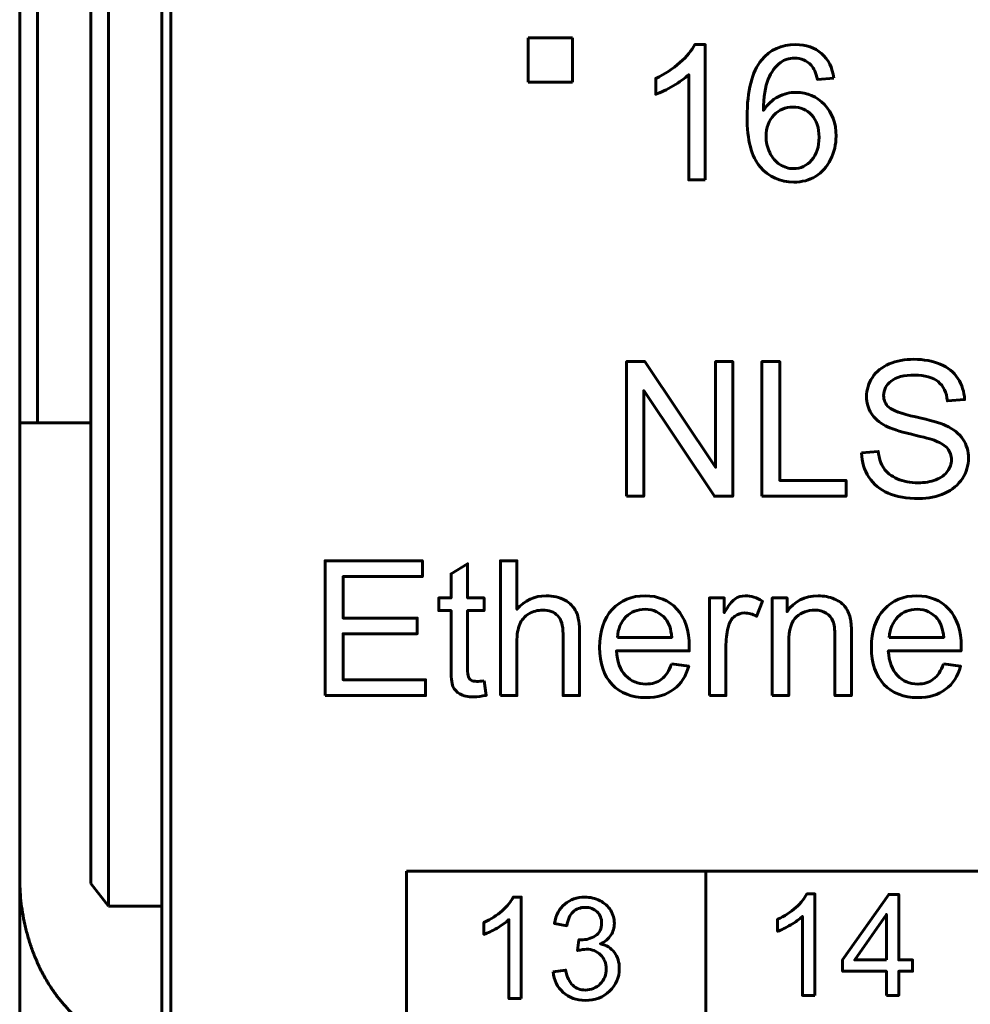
# Model space of a CAD drawing. Header units: millimetres. Extents: x -13 to 39, y -19 to 89.
# Tile 3 of 18: x -6 to 4, y 2 to 13. Entities that reach past the tile are written whole.
import ezdxf

# ---------------------------------------------------------------- set-up
doc = ezdxf.new("R2010")
doc.units = ezdxf.units.MM
doc.linetypes.add('K5LT32786', pattern=[0])
doc.linetypes.add('K5LT_BASIC', pattern=[0])

msp = doc.modelspace()

# ---------------------------------------------------------------- linework, layer by layer
at = {"color": 150, "linetype": 'K5LT32786', "lineweight": 60, "true_color": 0x0080ff}
for p, q in [((-6.261, 61.118), (-6.261, 8.557)), ((-6.061, 8.557), (-6.061, 61.118)), ((-5.461, 23.645), (-5.461, 3.373)), ((-5.261, 3.117), (-5.261, 23.338)), ((-4.661, 3.117), (-4.661, 20.438)), ((-4.561, 20.438), (-4.561, -1.962)), ((-0.541, 12.888), (-0.041, 12.888)), ((-0.541, 12.388), (-0.541, 12.888)), ((-0.041, 12.888), (-0.041, 12.388)), ((-0.041, 12.388), (-0.541, 12.388)), ((-6.061, 8.557), (-6.261, 8.557)), ((-6.261, 8.557), (-6.261, 3.437)), ((-6.061, 8.557), (-5.461, 8.557)), ((-6.261, -2.918), (-6.261, 3.437)), ((1.458, 3.512), (1.458, -1.563)), ((-5.261, 3.117), (-5.461, 3.373)), ((-4.661, 3.117), (-5.261, 3.117)), ((-4.661, 3.117), (-4.661, 1.517))]:
    msp.add_line(p, q, dxfattribs=at)
for points, knots in [([(1.453, 11.289), (1.453, 11.289), (1.267, 11.289), (1.267, 11.289), (1.267, 12.475), (1.267, 12.475), (1.222, 12.432), (1.163, 12.39), (1.091, 12.347), (1.018, 12.304), (0.953, 12.272), (0.895, 12.251), (0.895, 12.251), (0.895, 12.431), (0.895, 12.431), (0.999, 12.48), (1.09, 12.539), (1.168, 12.609), (1.246, 12.678), (1.301, 12.746), (1.334, 12.811), (1.334, 12.811), (1.453, 12.811), (1.453, 12.811), (1.453, 11.289), (1.453, 11.289)], [0, 0, 0, 0, 0.111111, 0.111111, 0.222222, 0.222222, 0.222222, 0.333333, 0.333333, 0.333333, 0.444444, 0.444444, 0.444444, 0.555556, 0.555556, 0.555556, 0.666667, 0.666667, 0.666667, 0.777778, 0.777778, 0.777778, 0.888889, 0.888889, 1, 1, 1, 1]), ([(2.899, 12.434), (2.899, 12.434), (2.715, 12.42), (2.715, 12.42), (2.699, 12.493), (2.675, 12.546), (2.644, 12.579), (2.594, 12.632), (2.532, 12.659), (2.457, 12.659), (2.398, 12.659), (2.345, 12.642), (2.299, 12.609), (2.241, 12.566), (2.195, 12.504), (2.161, 12.422), (2.127, 12.34), (2.109, 12.224), (2.108, 12.072), (2.153, 12.14), (2.208, 12.191), (2.273, 12.224), (2.337, 12.257), (2.405, 12.274), (2.476, 12.274), (2.601, 12.274), (2.707, 12.228), (2.794, 12.136), (2.881, 12.045), (2.925, 11.927), (2.925, 11.782), (2.925, 11.687), (2.904, 11.599), (2.863, 11.517), (2.822, 11.435), (2.766, 11.373), (2.694, 11.329), (2.623, 11.286), (2.541, 11.264), (2.45, 11.264), (2.295, 11.264), (2.169, 11.321), (2.07, 11.435), (1.973, 11.549), (1.924, 11.737), (1.924, 11.999), (1.924, 12.292), (1.978, 12.505), (2.086, 12.638), (2.181, 12.753), (2.308, 12.811), (2.469, 12.811), (2.588, 12.811), (2.686, 12.778), (2.838, 12.644), (2.884, 12.552), (2.899, 12.434)], [0, 0, 0, 0, 0.052632, 0.052632, 0.052632, 0.105263, 0.105263, 0.105263, 0.157895, 0.157895, 0.157895, 0.210526, 0.210526, 0.210526, 0.263158, 0.263158, 0.263158, 0.315789, 0.315789, 0.315789, 0.368421, 0.368421, 0.368421, 0.421053, 0.421053, 0.421053, 0.473684, 0.473684, 0.473684, 0.526316, 0.526316, 0.526316, 0.578947, 0.578947, 0.578947, 0.631579, 0.631579, 0.631579, 0.684211, 0.684211, 0.684211, 0.736842, 0.736842, 0.736842, 0.789474, 0.789474, 0.789474, 0.842105, 0.842105, 0.842105, 0.894737, 0.894737, 0.894737, 0.947368, 0.947368, 1, 1, 1, 1]), ([(2.137, 11.78), (2.137, 11.716), (2.151, 11.655), (2.178, 11.596), (2.206, 11.538), (2.244, 11.493), (2.292, 11.463), (2.341, 11.432), (2.392, 11.416), (2.447, 11.416), (2.526, 11.416), (2.594, 11.448), (2.706, 11.575), (2.734, 11.661), (2.734, 11.77), (2.734, 11.875), (2.707, 11.958), (2.596, 12.078), (2.525, 12.109), (2.439, 12.109), (2.355, 12.109), (2.284, 12.078), (2.225, 12.018), (2.167, 11.958), (2.137, 11.878), (2.137, 11.78)], [0, 0, 0, 0, 0.111111, 0.111111, 0.111111, 0.222222, 0.222222, 0.222222, 0.333333, 0.333333, 0.333333, 0.444444, 0.444444, 0.555556, 0.555556, 0.555556, 0.666667, 0.666667, 0.777778, 0.777778, 0.777778, 0.888889, 0.888889, 0.888889, 1, 1, 1, 1]), ([(0.568, 7.729), (0.568, 7.729), (0.568, 9.244), (0.568, 9.244), (0.774, 9.244), (0.774, 9.244), (1.57, 8.055), (1.57, 8.055), (1.57, 9.244), (1.57, 9.244), (1.762, 9.244), (1.762, 9.244), (1.762, 7.729), (1.762, 7.729), (1.556, 7.729), (1.556, 7.729), (0.761, 8.918), (0.761, 8.918), (0.761, 7.729), (0.761, 7.729), (0.568, 7.729), (0.568, 7.729)], [0, 0, 0, 0, 0.1, 0.1, 0.2, 0.2, 0.3, 0.3, 0.4, 0.4, 0.5, 0.5, 0.6, 0.6, 0.7, 0.7, 0.8, 0.8, 0.9, 0.9, 1, 1, 1, 1]), ([(-1.91, 3.512), (-1.91, 3.512), (11.989, 3.512), (11.989, 3.512), (11.989, -1.562), (11.989, -1.562), (-1.91, -1.562), (-1.91, -1.562), (-1.91, 3.512), (-1.91, 3.512)], [0, 0, 0, 0, 0.25, 0.25, 0.5, 0.5, 0.75, 0.75, 1, 1, 1, 1]), ([(-0.618, 2.076), (-0.618, 2.076), (-0.757, 2.076), (-0.757, 2.076), (-0.757, 2.966), (-0.757, 2.966), (-0.791, 2.934), (-0.835, 2.902), (-0.944, 2.838), (-0.993, 2.814), (-1.037, 2.798), (-1.037, 2.798), (-1.037, 2.933), (-1.037, 2.933), (-0.959, 2.969), (-0.89, 3.014), (-0.832, 3.066), (-0.773, 3.118), (-0.732, 3.169), (-0.708, 3.218), (-0.708, 3.218), (-0.618, 3.218), (-0.618, 3.218), (-0.618, 2.076), (-0.618, 2.076)], [0, 0, 0, 0, 0.111111, 0.111111, 0.222222, 0.222222, 0.222222, 0.333333, 0.333333, 0.444444, 0.444444, 0.444444, 0.555556, 0.555556, 0.555556, 0.666667, 0.666667, 0.666667, 0.777778, 0.777778, 0.777778, 0.888889, 0.888889, 1, 1, 1, 1]), ([(-0.259, 2.378), (-0.259, 2.378), (-0.119, 2.397), (-0.119, 2.397), (-0.103, 2.318), (-0.076, 2.261), (-0.037, 2.226), (0.001, 2.191), (0.048, 2.173), (0.104, 2.173), (0.17, 2.173), (0.226, 2.196), (0.271, 2.242), (0.316, 2.287), (0.338, 2.343), (0.338, 2.411), (0.338, 2.475), (0.317, 2.528), (0.275, 2.569), (0.234, 2.611), (0.18, 2.632), (0.116, 2.632), (0.089, 2.632), (0.056, 2.626), (0.017, 2.616), (0.017, 2.616), (0.032, 2.738), (0.032, 2.738), (0.042, 2.737), (0.049, 2.737), (0.055, 2.737), (0.115, 2.737), (0.168, 2.752), (0.216, 2.783), (0.264, 2.814), (0.287, 2.862), (0.287, 2.926), (0.287, 2.977), (0.27, 3.02), (0.235, 3.053), (0.201, 3.087), (0.156, 3.103), (0.101, 3.103), (0.047, 3.103), (0.001, 3.086), (-0.035, 3.052), (-0.071, 3.018), (-0.094, 2.966), (-0.105, 2.897), (-0.105, 2.897), (-0.244, 2.923), (-0.244, 2.923), (-0.227, 3.016), (-0.188, 3.089), (-0.128, 3.141), (-0.068, 3.192), (0.008, 3.218), (0.098, 3.218), (0.16, 3.218), (0.217, 3.205), (0.269, 3.178), (0.321, 3.151), (0.361, 3.115), (0.389, 3.069), (0.417, 3.023), (0.43, 2.975), (0.43, 2.923), (0.43, 2.874), (0.417, 2.83), (0.391, 2.789), (0.364, 2.749), (0.325, 2.717), (0.274, 2.693), (0.341, 2.678), (0.393, 2.646), (0.43, 2.597), (0.467, 2.548), (0.486, 2.487), (0.486, 2.414), (0.486, 2.314), (0.45, 2.23), (0.377, 2.161), (0.305, 2.092), (0.213, 2.057), (0.103, 2.057), (0.003, 2.057), (-0.08, 2.087), (-0.146, 2.147), (-0.212, 2.206), (-0.249, 2.283), (-0.259, 2.378)], [0, 0, 0, 0, 0.033333, 0.033333, 0.033333, 0.066667, 0.066667, 0.066667, 0.1, 0.1, 0.1, 0.133333, 0.133333, 0.133333, 0.166667, 0.166667, 0.166667, 0.2, 0.2, 0.2, 0.233333, 0.233333, 0.233333, 0.266667, 0.266667, 0.266667, 0.3, 0.3, 0.3, 0.333333, 0.333333, 0.333333, 0.366667, 0.366667, 0.366667, 0.4, 0.4, 0.4, 0.433333, 0.433333, 0.433333, 0.466667, 0.466667, 0.466667, 0.5, 0.5, 0.5, 0.533333, 0.533333, 0.533333, 0.566667, 0.566667, 0.566667, 0.6, 0.6, 0.6, 0.633333, 0.633333, 0.633333, 0.666667, 0.666667, 0.666667, 0.7, 0.7, 0.7, 0.733333, 0.733333, 0.733333, 0.766667, 0.766667, 0.766667, 0.8, 0.8, 0.8, 0.833333, 0.833333, 0.833333, 0.866667, 0.866667, 0.866667, 0.9, 0.9, 0.9, 0.933333, 0.933333, 0.933333, 0.966667, 0.966667, 0.966667, 1, 1, 1, 1]), ([(2.686, 2.112), (2.686, 2.112), (2.547, 2.112), (2.547, 2.112), (2.547, 3.002), (2.547, 3.002), (2.513, 2.97), (2.469, 2.938), (2.36, 2.874), (2.311, 2.85), (2.267, 2.834), (2.267, 2.834), (2.267, 2.969), (2.267, 2.969), (2.345, 3.005), (2.414, 3.05), (2.472, 3.102), (2.531, 3.154), (2.572, 3.205), (2.596, 3.254), (2.596, 3.254), (2.686, 3.254), (2.686, 3.254), (2.686, 2.112), (2.686, 2.112)], [0, 0, 0, 0, 0.111111, 0.111111, 0.222222, 0.222222, 0.222222, 0.333333, 0.333333, 0.444444, 0.444444, 0.444444, 0.555556, 0.555556, 0.555556, 0.666667, 0.666667, 0.666667, 0.777778, 0.777778, 0.777778, 0.888889, 0.888889, 1, 1, 1, 1]), ([(3.491, 2.112), (3.491, 2.112), (3.491, 2.384), (3.491, 2.384), (2.998, 2.384), (2.998, 2.384), (2.998, 2.512), (2.998, 2.512), (3.517, 3.249), (3.517, 3.249), (3.631, 3.249), (3.631, 3.249), (3.631, 2.512), (3.631, 2.512), (3.785, 2.512), (3.785, 2.512), (3.785, 2.384), (3.785, 2.384), (3.631, 2.384), (3.631, 2.384), (3.631, 2.112), (3.631, 2.112), (3.491, 2.112), (3.491, 2.112)], [0, 0, 0, 0, 0.090909, 0.090909, 0.181818, 0.181818, 0.272727, 0.272727, 0.363636, 0.363636, 0.454545, 0.454545, 0.545455, 0.545455, 0.636364, 0.636364, 0.727273, 0.727273, 0.818182, 0.818182, 0.909091, 0.909091, 1, 1, 1, 1]), ([(3.491, 2.512), (3.491, 2.512), (3.491, 3.024), (3.491, 3.024), (3.135, 2.512), (3.135, 2.512), (3.491, 2.512), (3.491, 2.512)], [0, 0, 0, 0, 0.333333, 0.333333, 0.666667, 0.666667, 1, 1, 1, 1])]:
    msp.add_open_spline(points, degree=3, knots=knots, dxfattribs=at)
at = {"color": 150, "linetype": 'K5LT_BASIC', "lineweight": 60, "true_color": 0x0080ff}
for points, knots in [([(2.091, 7.729), (2.091, 7.729), (2.091, 9.244), (2.091, 9.244), (2.292, 9.244), (2.292, 9.244), (2.292, 7.907), (2.292, 7.907), (3.037, 7.907), (3.037, 7.907), (3.037, 7.729), (3.037, 7.729), (2.091, 7.729), (2.091, 7.729)], [0, 0, 0, 0, 0.166667, 0.166667, 0.333333, 0.333333, 0.5, 0.5, 0.666667, 0.666667, 0.833333, 0.833333, 1, 1, 1, 1]), ([(3.211, 8.216), (3.211, 8.216), (3.399, 8.233), (3.399, 8.233), (3.408, 8.156), (3.429, 8.094), (3.462, 8.045), (3.494, 7.996), (3.545, 7.957), (3.614, 7.926), (3.683, 7.896), (3.76, 7.881), (3.846, 7.881), (3.923, 7.881), (3.99, 7.892), (4.049, 7.915), (4.107, 7.938), (4.151, 7.97), (4.179, 8.01), (4.208, 8.049), (4.223, 8.093), (4.223, 8.139), (4.223, 8.187), (4.209, 8.228), (4.181, 8.264), (4.154, 8.299), (4.108, 8.328), (4.045, 8.353), (4.004, 8.368), (3.914, 8.393), (3.775, 8.427), (3.635, 8.46), (3.538, 8.491), (3.482, 8.521), (3.41, 8.559), (3.356, 8.606), (3.321, 8.663), (3.286, 8.719), (3.268, 8.782), (3.268, 8.851), (3.268, 8.928), (3.29, 9), (3.333, 9.066), (3.377, 9.133), (3.44, 9.183), (3.523, 9.218), (3.607, 9.252), (3.699, 9.27), (3.801, 9.27), (3.913, 9.27), (4.013, 9.252), (4.098, 9.215), (4.184, 9.179), (4.25, 9.126), (4.296, 9.056), (4.342, 8.985), (4.367, 8.906), (4.371, 8.817), (4.371, 8.817), (4.178, 8.802), (4.178, 8.802), (4.168, 8.898), (4.133, 8.97), (4.073, 9.019), (4.014, 9.068), (3.925, 9.092), (3.809, 9.092), (3.688, 9.092), (3.599, 9.07), (3.544, 9.025), (3.488, 8.981), (3.46, 8.927), (3.46, 8.864), (3.46, 8.81), (3.48, 8.765), (3.519, 8.73), (3.558, 8.695), (3.659, 8.659), (3.822, 8.622), (3.985, 8.585), (4.097, 8.553), (4.157, 8.525), (4.245, 8.485), (4.31, 8.434), (4.352, 8.371), (4.394, 8.309), (4.415, 8.237), (4.415, 8.156), (4.415, 8.076), (4.392, 8), (4.346, 7.929), (4.3, 7.858), (4.234, 7.802), (4.061, 7.723), (3.964, 7.703), (3.856, 7.703), (3.719, 7.703), (3.604, 7.723), (3.512, 7.763), (3.419, 7.803), (3.347, 7.863), (3.294, 7.944), (3.241, 8.024), (3.214, 8.114), (3.211, 8.216)], [0, 0, 0, 0, 0.028571, 0.028571, 0.028571, 0.057143, 0.057143, 0.057143, 0.085714, 0.085714, 0.085714, 0.114286, 0.114286, 0.114286, 0.142857, 0.142857, 0.142857, 0.171429, 0.171429, 0.171429, 0.2, 0.2, 0.2, 0.228571, 0.228571, 0.228571, 0.257143, 0.257143, 0.257143, 0.285714, 0.285714, 0.285714, 0.314286, 0.314286, 0.314286, 0.342857, 0.342857, 0.342857, 0.371429, 0.371429, 0.371429, 0.4, 0.4, 0.4, 0.428571, 0.428571, 0.428571, 0.457143, 0.457143, 0.457143, 0.485714, 0.485714, 0.485714, 0.514286, 0.514286, 0.514286, 0.542857, 0.542857, 0.542857, 0.571429, 0.571429, 0.571429, 0.6, 0.6, 0.6, 0.628571, 0.628571, 0.628571, 0.657143, 0.657143, 0.657143, 0.685714, 0.685714, 0.685714, 0.714286, 0.714286, 0.714286, 0.742857, 0.742857, 0.742857, 0.771429, 0.771429, 0.771429, 0.8, 0.8, 0.8, 0.828571, 0.828571, 0.828571, 0.857143, 0.857143, 0.857143, 0.885714, 0.885714, 0.914286, 0.914286, 0.914286, 0.942857, 0.942857, 0.942857, 0.971429, 0.971429, 0.971429, 1, 1, 1, 1]), ([(-2.825, 5.487), (-2.825, 5.487), (-2.825, 7.003), (-2.825, 7.003), (-1.73, 7.003), (-1.73, 7.003), (-1.73, 6.825), (-1.73, 6.825), (-2.623, 6.825), (-2.623, 6.825), (-2.623, 6.359), (-2.623, 6.359), (-1.787, 6.359), (-1.787, 6.359), (-1.787, 6.182), (-1.787, 6.182), (-2.623, 6.182), (-2.623, 6.182), (-2.623, 5.665), (-2.623, 5.665), (-1.694, 5.665), (-1.694, 5.665), (-1.694, 5.487), (-1.694, 5.487), (-2.825, 5.487), (-2.825, 5.487)], [0, 0, 0, 0, 0.083333, 0.083333, 0.166667, 0.166667, 0.25, 0.25, 0.333333, 0.333333, 0.416667, 0.416667, 0.5, 0.5, 0.583333, 0.583333, 0.666667, 0.666667, 0.75, 0.75, 0.833333, 0.833333, 0.916667, 0.916667, 1, 1, 1, 1]), ([(-0.852, 5.487), (-0.852, 5.487), (-0.852, 7.003), (-0.852, 7.003), (-0.666, 7.003), (-0.666, 7.003), (-0.666, 6.457), (-0.666, 6.457), (-0.579, 6.559), (-0.47, 6.609), (-0.338, 6.609), (-0.258, 6.609), (-0.188, 6.593), (-0.128, 6.561), (-0.068, 6.529), (-0.025, 6.485), (0.001, 6.428), (0.026, 6.372), (0.039, 6.29), (0.039, 6.183), (0.039, 6.183), (0.039, 5.487), (0.039, 5.487), (-0.147, 5.487), (-0.147, 5.487), (-0.147, 6.182), (-0.147, 6.182), (-0.147, 6.275), (-0.167, 6.342), (-0.207, 6.385), (-0.247, 6.427), (-0.304, 6.448), (-0.377, 6.448), (-0.432, 6.448), (-0.483, 6.434), (-0.532, 6.406), (-0.58, 6.377), (-0.614, 6.338), (-0.635, 6.289), (-0.656, 6.24), (-0.666, 6.173), (-0.666, 6.087), (-0.666, 6.087), (-0.666, 5.487), (-0.666, 5.487), (-0.852, 5.487), (-0.852, 5.487)], [0, 0, 0, 0, 0.058824, 0.058824, 0.117647, 0.117647, 0.176471, 0.176471, 0.176471, 0.235294, 0.235294, 0.235294, 0.294118, 0.294118, 0.294118, 0.352941, 0.352941, 0.352941, 0.411765, 0.411765, 0.411765, 0.470588, 0.470588, 0.529412, 0.529412, 0.588235, 0.588235, 0.588235, 0.647059, 0.647059, 0.647059, 0.705882, 0.705882, 0.705882, 0.764706, 0.764706, 0.764706, 0.823529, 0.823529, 0.823529, 0.882353, 0.882353, 0.882353, 0.941176, 0.941176, 1, 1, 1, 1]), ([(-1.036, 5.653), (-1.036, 5.653), (-1.011, 5.489), (-1.011, 5.489), (-1.063, 5.478), (-1.11, 5.472), (-1.151, 5.472), (-1.218, 5.472), (-1.27, 5.483), (-1.308, 5.505), (-1.345, 5.526), (-1.371, 5.554), (-1.386, 5.589), (-1.401, 5.624), (-1.408, 5.697), (-1.408, 5.809), (-1.408, 5.809), (-1.408, 6.442), (-1.408, 6.442), (-1.546, 6.442), (-1.546, 6.442), (-1.546, 6.586), (-1.546, 6.586), (-1.408, 6.586), (-1.408, 6.586), (-1.408, 6.857), (-1.408, 6.857), (-1.222, 6.969), (-1.222, 6.969), (-1.222, 6.586), (-1.222, 6.586), (-1.036, 6.586), (-1.036, 6.586), (-1.036, 6.442), (-1.036, 6.442), (-1.222, 6.442), (-1.222, 6.442), (-1.222, 5.798), (-1.222, 5.798), (-1.222, 5.745), (-1.219, 5.711), (-1.212, 5.696), (-1.206, 5.681), (-1.195, 5.669), (-1.181, 5.659), (-1.166, 5.651), (-1.145, 5.646), (-1.117, 5.646), (-1.097, 5.646), (-1.069, 5.648), (-1.036, 5.653)], [0, 0, 0, 0, 0.05, 0.05, 0.05, 0.1, 0.1, 0.1, 0.15, 0.15, 0.15, 0.2, 0.2, 0.2, 0.25, 0.25, 0.25, 0.3, 0.3, 0.35, 0.35, 0.4, 0.4, 0.45, 0.45, 0.5, 0.5, 0.55, 0.55, 0.6, 0.6, 0.65, 0.65, 0.7, 0.7, 0.75, 0.75, 0.8, 0.8, 0.8, 0.85, 0.85, 0.85, 0.9, 0.9, 0.9, 0.95, 0.95, 0.95, 1, 1, 1, 1]), ([(1.074, 5.843), (1.074, 5.843), (1.267, 5.817), (1.267, 5.817), (1.237, 5.706), (1.181, 5.618), (1.099, 5.557), (1.017, 5.495), (0.913, 5.464), (0.785, 5.464), (0.625, 5.464), (0.498, 5.513), (0.404, 5.612), (0.311, 5.711), (0.264, 5.849), (0.264, 6.027), (0.264, 6.212), (0.311, 6.355), (0.406, 6.456), (0.501, 6.558), (0.624, 6.609), (0.775, 6.609), (0.922, 6.609), (1.041, 6.559), (1.134, 6.46), (1.227, 6.36), (1.273, 6.219), (1.273, 6.038), (1.273, 6.027), (1.273, 6.011), (1.272, 5.989), (1.272, 5.989), (0.454, 5.989), (0.454, 5.989), (0.461, 5.869), (0.495, 5.776), (0.556, 5.712), (0.618, 5.648), (0.694, 5.616), (0.785, 5.616), (0.854, 5.616), (0.912, 5.634), (0.96, 5.67), (1.008, 5.706), (1.046, 5.764), (1.074, 5.843)], [0, 0, 0, 0, 0.066667, 0.066667, 0.066667, 0.133333, 0.133333, 0.133333, 0.2, 0.2, 0.2, 0.266667, 0.266667, 0.266667, 0.333333, 0.333333, 0.333333, 0.4, 0.4, 0.4, 0.466667, 0.466667, 0.466667, 0.533333, 0.533333, 0.533333, 0.6, 0.6, 0.6, 0.666667, 0.666667, 0.666667, 0.733333, 0.733333, 0.733333, 0.8, 0.8, 0.8, 0.866667, 0.866667, 0.866667, 0.933333, 0.933333, 0.933333, 1, 1, 1, 1]), ([(1.5, 5.487), (1.5, 5.487), (1.5, 6.586), (1.5, 6.586), (1.667, 6.586), (1.667, 6.586), (1.667, 6.418), (1.667, 6.418), (1.71, 6.496), (1.75, 6.547), (1.786, 6.572), (1.822, 6.597), (1.862, 6.609), (1.905, 6.609), (1.968, 6.609), (2.032, 6.589), (2.097, 6.55), (2.097, 6.55), (2.031, 6.378), (2.031, 6.378), (1.986, 6.404), (1.94, 6.416), (1.895, 6.416), (1.855, 6.416), (1.818, 6.404), (1.786, 6.38), (1.754, 6.355), (1.731, 6.322), (1.717, 6.278), (1.697, 6.212), (1.686, 6.14), (1.686, 6.061), (1.686, 6.061), (1.686, 5.487), (1.686, 5.487), (1.5, 5.487), (1.5, 5.487)], [0, 0, 0, 0, 0.076923, 0.076923, 0.153846, 0.153846, 0.230769, 0.230769, 0.230769, 0.307692, 0.307692, 0.307692, 0.384615, 0.384615, 0.384615, 0.461538, 0.461538, 0.461538, 0.538462, 0.538462, 0.538462, 0.615385, 0.615385, 0.615385, 0.692308, 0.692308, 0.692308, 0.769231, 0.769231, 0.769231, 0.846154, 0.846154, 0.846154, 0.923077, 0.923077, 1, 1, 1, 1]), ([(2.207, 5.487), (2.207, 5.487), (2.207, 6.586), (2.207, 6.586), (2.374, 6.586), (2.374, 6.586), (2.374, 6.43), (2.374, 6.43), (2.455, 6.549), (2.571, 6.609), (2.723, 6.609), (2.79, 6.609), (2.85, 6.597), (2.906, 6.573), (2.961, 6.55), (3.003, 6.518), (3.03, 6.48), (3.058, 6.442), (3.077, 6.396), (3.088, 6.343), (3.095, 6.308), (3.098, 6.248), (3.098, 6.162), (3.098, 6.162), (3.098, 5.487), (3.098, 5.487), (2.912, 5.487), (2.912, 5.487), (2.912, 6.155), (2.912, 6.155), (2.912, 6.231), (2.905, 6.287), (2.89, 6.325), (2.876, 6.362), (2.85, 6.392), (2.814, 6.415), (2.777, 6.437), (2.734, 6.448), (2.684, 6.448), (2.605, 6.448), (2.537, 6.423), (2.48, 6.373), (2.422, 6.323), (2.393, 6.227), (2.393, 6.087), (2.393, 6.087), (2.393, 5.487), (2.393, 5.487), (2.207, 5.487), (2.207, 5.487)], [0, 0, 0, 0, 0.055556, 0.055556, 0.111111, 0.111111, 0.166667, 0.166667, 0.166667, 0.222222, 0.222222, 0.222222, 0.277778, 0.277778, 0.277778, 0.333333, 0.333333, 0.333333, 0.388889, 0.388889, 0.388889, 0.444444, 0.444444, 0.444444, 0.5, 0.5, 0.555556, 0.555556, 0.611111, 0.611111, 0.611111, 0.666667, 0.666667, 0.666667, 0.722222, 0.722222, 0.722222, 0.777778, 0.777778, 0.777778, 0.833333, 0.833333, 0.833333, 0.888889, 0.888889, 0.888889, 0.944444, 0.944444, 1, 1, 1, 1]), ([(4.134, 5.843), (4.134, 5.843), (4.326, 5.817), (4.326, 5.817), (4.296, 5.706), (4.24, 5.618), (4.158, 5.557), (4.077, 5.495), (3.972, 5.464), (3.845, 5.464), (3.685, 5.464), (3.558, 5.513), (3.464, 5.612), (3.37, 5.711), (3.323, 5.849), (3.323, 6.027), (3.323, 6.212), (3.37, 6.355), (3.465, 6.456), (3.56, 6.558), (3.683, 6.609), (3.835, 6.609), (3.981, 6.609), (4.101, 6.559), (4.193, 6.46), (4.286, 6.36), (4.333, 6.219), (4.333, 6.038), (4.333, 6.027), (4.332, 6.011), (4.332, 5.989), (4.332, 5.989), (3.513, 5.989), (3.513, 5.989), (3.521, 5.869), (3.554, 5.776), (3.616, 5.712), (3.677, 5.648), (3.753, 5.616), (3.845, 5.616), (3.913, 5.616), (3.971, 5.634), (4.019, 5.67), (4.067, 5.706), (4.105, 5.764), (4.134, 5.843)], [0, 0, 0, 0, 0.066667, 0.066667, 0.066667, 0.133333, 0.133333, 0.133333, 0.2, 0.2, 0.2, 0.266667, 0.266667, 0.266667, 0.333333, 0.333333, 0.333333, 0.4, 0.4, 0.4, 0.466667, 0.466667, 0.466667, 0.533333, 0.533333, 0.533333, 0.6, 0.6, 0.6, 0.666667, 0.666667, 0.666667, 0.733333, 0.733333, 0.733333, 0.8, 0.8, 0.8, 0.866667, 0.866667, 0.866667, 0.933333, 0.933333, 0.933333, 1, 1, 1, 1]), ([(0.465, 6.141), (0.465, 6.141), (1.076, 6.141), (1.076, 6.141), (1.068, 6.234), (1.045, 6.303), (1.006, 6.349), (0.947, 6.421), (0.87, 6.457), (0.776, 6.457), (0.691, 6.457), (0.619, 6.428), (0.561, 6.371), (0.503, 6.314), (0.471, 6.237), (0.465, 6.141)], [0, 0, 0, 0, 0.2, 0.2, 0.2, 0.4, 0.4, 0.4, 0.6, 0.6, 0.6, 0.8, 0.8, 0.8, 1, 1, 1, 1]), ([(3.524, 6.141), (3.524, 6.141), (4.136, 6.141), (4.136, 6.141), (4.128, 6.234), (4.104, 6.303), (4.066, 6.349), (4.007, 6.421), (3.93, 6.457), (3.836, 6.457), (3.75, 6.457), (3.679, 6.428), (3.62, 6.371), (3.563, 6.314), (3.53, 6.237), (3.524, 6.141)], [0, 0, 0, 0, 0.2, 0.2, 0.2, 0.4, 0.4, 0.4, 0.6, 0.6, 0.6, 0.8, 0.8, 0.8, 1, 1, 1, 1])]:
    msp.add_open_spline(points, degree=3, knots=knots, dxfattribs=at)
at = {"color": 150, "linetype": 'K5LT32786', "lineweight": 60, "true_color": 0x0080ff}
msp.add_rational_spline([(-4.761, 1.517), (-5.64, 1.517), (-6.261, 2.312), (-6.261, 3.437)], [1, 0.804737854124, 0.804737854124, 1], degree=3, dxfattribs=at)

doc.saveas('drawing.dxf')
